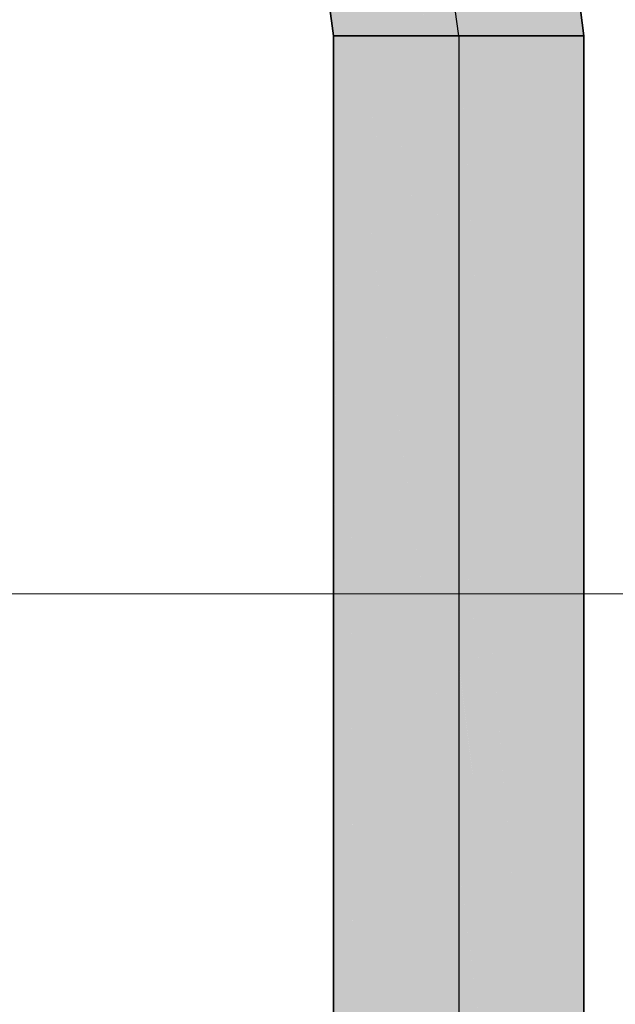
# Model space of a CAD drawing. Extents: x -350 to 540, y -53 to 541.
# Tile 234 of 256: x -180.75 to -176, y 190.48 to 198.34. Entities that reach past the tile are written whole.
import ezdxf
from ezdxf.lldxf.tags import DXFTag

# ---------------------------------------------------------------- set-up
doc = ezdxf.new("R2010")
doc.units = 0
doc.layers.get('0').update_dxf_attribs({"lineweight": 35})
doc.layers.add('5_OG-SCHRAFF-FILL', color=7, linetype='Continuous', lineweight=25)
doc.layers.add('L_Zuluft', color=6, linetype='Continuous', lineweight=35, true_color=0xff00ff)
doc.layers.add('L_Zuluft-Shading', color=6, linetype='Continuous', lineweight=35, true_color=0xff00ff)
tags = doc.linetypes.add('STRICHPUNKT2', pattern=[12.7, 6.35, -3.175, 0, -3.175]).pattern_tags.tags
tags[10:11] = [DXFTag(74, 4), DXFTag(75, 0), DXFTag(340, '0'), DXFTag(46, 0.0), DXFTag(50, 0.0), DXFTag(44, 0.0), DXFTag(45, 0.0)]
tags[8:9] = [DXFTag(74, 4), DXFTag(75, 0), DXFTag(340, '0'), DXFTag(46, 0.0), DXFTag(50, 0.0), DXFTag(44, 0.0), DXFTag(45, 0.0)]
tags[6:7] = [DXFTag(74, 4), DXFTag(75, 0), DXFTag(340, '0'), DXFTag(46, 0.0), DXFTag(50, 0.0), DXFTag(44, 0.0), DXFTag(45, 0.0)]
tags[4:5] = [DXFTag(74, 4), DXFTag(75, 0), DXFTag(340, '0'), DXFTag(46, 0.0), DXFTag(50, 0.0), DXFTag(44, 0.0), DXFTag(45, 0.0)]

# ---------------------------------------------------------------- blocks, each defined once
blk = doc.blocks.new('Shading-A06HSWDINL', base_point=(-176.3805, 198.2102))
at = {"layer": 'L_Zuluft-Shading', "color": 212, "true_color": 0xcc00cc}
for points in [[(-176.5394, 198.2102), (-176.3805, 198.2102), (-176.6317, 198.9109)], [(-176.3805, 198.2102), (-176.6317, 198.9109), (-176.4728, 198.9109)], [(-178.1126, 198.2102), (-177.9537, 198.2102), (-178.1512, 198.5037)], [(-177.9537, 198.2102), (-178.1512, 198.5037), (-177.9923, 198.5037)]]:
    blk.add_solid(points, dxfattribs=at)
at = {"layer": 'L_Zuluft-Shading', "color": 214, "true_color": 0xaf00af}
for points in [[(-176.3805, 198.2102), (-176.2806, 198.2102), (-176.4782, 198.952)], [(-176.2806, 198.2102), (-176.4782, 198.952), (-176.3783, 198.952)], [(-178.2125, 198.2102), (-178.1126, 198.2102), (-178.2477, 198.4779)], [(-178.1126, 198.2102), (-178.2477, 198.4779), (-178.1478, 198.4779)]]:
    blk.add_solid(points, dxfattribs=at)
at = {"layer": 'L_Zuluft-Shading', "color": 214, "true_color": 0x900090}
for points in [[(-176.2806, 198.2102), (-176.2466, 198.2102), (-176.3817, 198.9779)], [(-176.2466, 198.2102), (-176.3817, 198.9779), (-176.3476, 198.9779)], [(-178.2466, 198.2102), (-178.2125, 198.2102), (-178.2806, 198.469)], [(-178.2125, 198.2102), (-178.2806, 198.469), (-178.2466, 198.469)]]:
    blk.add_solid(points, dxfattribs=at)
at = {"layer": 'L_Zuluft-Shading', "color": 212, "true_color": 0xe400e4}
for points in [[(-176.7466, 198.2102), (-176.5394, 198.2102), (-176.8317, 198.8573)], [(-176.5394, 198.2102), (-176.8317, 198.8573), (-176.6246, 198.8573)], [(-177.9537, 198.2102), (-177.7466, 198.2102), (-177.9977, 198.5448)], [(-177.7466, 198.2102), (-177.9977, 198.5448), (-177.7906, 198.5448)]]:
    blk.add_solid(points, dxfattribs=at)
at = {"layer": 'L_Zuluft-Shading', "color": 6, "true_color": 0xf500f5}
for points in [[(-176.9877, 198.2102), (-176.7466, 198.2102), (-177.0647, 198.7948)], [(-176.7466, 198.2102), (-177.0647, 198.7948), (-176.8235, 198.7948)], [(-177.7466, 198.2102), (-177.5054, 198.2102), (-177.7977, 198.5984)], [(-177.5054, 198.2102), (-177.7977, 198.5984), (-177.5565, 198.5984)]]:
    blk.add_solid(points, dxfattribs=at)
at = {"layer": 'L_Zuluft-Shading', "color": 6, "true_color": 0xfd00fd}
for points in [[(-177.2466, 198.2102), (-176.9877, 198.2102), (-177.3147, 198.7279)], [(-176.9877, 198.2102), (-177.3147, 198.7279), (-177.0559, 198.7279)], [(-177.5054, 198.2102), (-177.2466, 198.2102), (-177.5647, 198.6609)], [(-177.2466, 198.2102), (-177.5647, 198.6609), (-177.3059, 198.6609)]]:
    blk.add_solid(points, dxfattribs=at)
blk = doc.blocks.new('Shading-A06HSWDKNL', base_point=(-176.9877, 194.2784))
at = {"layer": 'L_Zuluft-Shading', "color": 214, "true_color": 0x900090}
for points in [[(-178.2466, 197.6194), (-178.2143, 198.2102), (-178.2466, 198.2102)], [(-178.2161, 197.6194), (-178.2466, 197.6194), (-178.2125, 198.2102)], [(-178.2466, 197.6194), (-178.2125, 198.2102), (-178.2143, 198.2102)], [(-178.2125, 194.5804), (-178.2346, 194.5804), (-178.2125, 198.2102)], [(-176.2466, 183.5363), (-176.2806, 183.5363), (-176.2466, 198.2102)], [(-176.2806, 183.5363), (-176.2466, 198.2102), (-176.2806, 198.2102)], [(-178.2466, 192.6145), (-178.2161, 197.6194), (-178.2466, 197.6194)], [(-178.2466, 192.6145), (-178.2125, 194.5804), (-178.2346, 194.5804)], [(-178.2125, 192.6145), (-178.2466, 192.6145), (-178.2125, 194.5804)], [(-178.2125, 177.7104), (-178.2466, 177.7104), (-178.2125, 192.6145)], [(-178.2466, 177.7104), (-178.2125, 192.6145), (-178.2466, 192.6145)]]:
    blk.add_solid(points, dxfattribs=at)
at = {"layer": 'L_Zuluft-Shading', "color": 214, "true_color": 0xb000b0}
for points in [[(-178.1126, 197.6926), (-178.1126, 198.2102), (-178.2125, 198.2102)], [(-178.1126, 197.6926), (-178.2125, 197.6926), (-178.2125, 198.2102)], [(-176.2806, 185.054), (-176.3805, 185.054), (-176.2806, 198.2102)], [(-176.3805, 185.054), (-176.2806, 198.2102), (-176.3805, 198.2102)], [(-178.1126, 196.4123), (-178.2125, 196.4123), (-178.1126, 197.6926)], [(-178.2125, 196.4123), (-178.1126, 197.6926), (-178.2125, 197.6926)], [(-178.2125, 194.5804), (-178.1126, 196.4123), (-178.2125, 196.4123)], [(-178.1126, 194.5804), (-178.2125, 194.5804), (-178.1126, 196.4123)], [(-178.1126, 177.3352), (-178.2125, 177.3352), (-178.1126, 194.5804)], [(-178.2125, 177.3352), (-178.1126, 194.5804), (-178.2125, 194.5804)]]:
    blk.add_solid(points, dxfattribs=at)
at = {"layer": 'L_Zuluft-Shading', "color": 212, "true_color": 0xcd00cd}
for points in [[(-177.9537, 197.6547), (-177.9537, 198.2102), (-178.1126, 198.2102)], [(-177.9645, 197.6926), (-178.1126, 197.6926), (-178.1126, 198.2102)], [(-176.3805, 187.4682), (-176.5394, 187.4682), (-176.3805, 198.2102)], [(-176.5394, 187.4682), (-176.3805, 198.2102), (-176.5394, 198.2102)], [(-178.1066, 197.6547), (-177.9645, 197.6926), (-178.1126, 197.6926)], [(-178.0335, 197.195), (-178.1126, 197.195), (-178.1126, 197.6926)], [(-177.9537, 197.6547), (-178.1066, 197.6547), (-177.9645, 197.6926)], [(-177.9537, 196.6926), (-177.9537, 197.6547), (-178.1066, 197.6547)], [(-178.1126, 196.4123), (-178.0335, 197.195), (-178.1126, 197.195)], [(-177.9537, 196.6926), (-178.0843, 196.6926), (-178.0335, 197.195)], [(-177.9549, 196.4123), (-178.1126, 196.4123), (-177.9537, 196.6926)], [(-178.1126, 196.4123), (-177.9537, 196.6926), (-178.0843, 196.6926)], [(-177.9537, 176.4248), (-178.043, 176.4248), (-177.9537, 196.6926)], [(-178.043, 176.4248), (-177.9549, 196.4123), (-178.1126, 196.4123)], [(-178.0442, 176.753), (-178.1126, 176.753), (-178.1126, 196.4123)]]:
    blk.add_solid(points, dxfattribs=at)
at = {"layer": 'L_Zuluft-Shading', "color": 212, "true_color": 0xe400e4}
for points in [[(-177.7466, 197.5633), (-177.7466, 198.2102), (-177.9537, 198.2102)], [(-177.7758, 197.6547), (-177.9537, 197.6547), (-177.9537, 198.2102)], [(-176.5394, 190.6145), (-176.7466, 190.6145), (-176.5394, 198.2102)], [(-176.7466, 190.6145), (-176.5394, 198.2102), (-176.7466, 198.2102)], [(-177.936, 197.5633), (-177.7758, 197.6547), (-177.9537, 197.6547)], [(-177.768, 196.6926), (-177.9537, 196.6926), (-177.9537, 197.6547)], [(-177.7466, 197.5633), (-177.936, 197.5633), (-177.7758, 197.6547)], [(-177.7466, 196.5816), (-177.7466, 197.5633), (-177.936, 197.5633)], [(-177.9374, 196.5816), (-177.768, 196.6926), (-177.9537, 196.6926)], [(-177.7466, 195.2784), (-177.9537, 195.2784), (-177.9537, 196.6926)], [(-177.7466, 196.5816), (-177.9374, 196.5816), (-177.768, 196.6926)], [(-177.7466, 195.2784), (-177.7466, 196.5816), (-177.9374, 196.5816)], [(-177.7466, 176.0033), (-177.9537, 176.0033), (-177.7466, 195.2784)], [(-177.9537, 176.0033), (-177.7466, 195.2784), (-177.9537, 195.2784)], [(-176.5394, 187.4682), (-176.5394, 190.6145), (-176.7466, 190.6145)], [(-176.704, 189.9676), (-176.7466, 189.9676), (-176.7466, 190.6145)]]:
    blk.add_solid(points, dxfattribs=at)
at = {"layer": 'L_Zuluft-Shading', "color": 6, "true_color": 0xf500f5}
for points in [[(-177.5054, 197.3672), (-177.5054, 198.2102), (-177.7466, 198.2102)], [(-177.5615, 197.5633), (-177.7466, 197.5633), (-177.7466, 198.2102)], [(-176.7466, 194.2784), (-176.9877, 194.2784), (-176.7466, 198.2102)], [(-176.9877, 194.2784), (-176.7466, 198.2102), (-176.9877, 198.2102)], [(-177.7087, 197.3672), (-177.5615, 197.5633), (-177.7466, 197.5633)], [(-177.5571, 196.5816), (-177.7466, 196.5816), (-177.7466, 197.5633)], [(-177.5054, 197.3672), (-177.7087, 197.3672), (-177.5615, 197.5633)], [(-177.5054, 196.3136), (-177.5054, 197.3672), (-177.7087, 197.3672)], [(-177.704, 196.3136), (-177.5571, 196.5816), (-177.7466, 196.5816)], [(-177.5394, 195.2784), (-177.7466, 195.2784), (-177.7466, 196.5816)], [(-177.5054, 196.3136), (-177.704, 196.3136), (-177.5571, 196.5816)], [(-177.5054, 195.064), (-177.5054, 196.3136), (-177.704, 196.3136)], [(-177.7167, 195.064), (-177.5394, 195.2784), (-177.7466, 195.2784)], [(-177.5054, 193.5463), (-177.7466, 193.5463), (-177.7466, 195.2784)], [(-177.5054, 195.064), (-177.7167, 195.064), (-177.5394, 195.2784)], [(-177.5054, 193.5463), (-177.5054, 195.064), (-177.7167, 195.064)], [(-176.7466, 190.6145), (-176.7466, 194.2784), (-176.9877, 194.2784)], [(-176.9322, 193.4353), (-176.9877, 193.4353), (-176.9877, 194.2784)], [(-177.5054, 175.1372), (-177.7466, 175.1372), (-177.5054, 193.5463)], [(-177.7466, 175.1372), (-177.5054, 193.5463), (-177.7466, 193.5463)], [(-176.7466, 190.6145), (-176.9322, 193.4353), (-176.9877, 193.4353)], [(-176.8977, 192.3818), (-176.9877, 192.3818), (-176.9877, 193.4353)], [(-176.8112, 190.6145), (-176.8977, 192.3818), (-176.9877, 192.3818)], [(-176.8629, 191.1321), (-176.9877, 191.1321), (-176.9877, 192.3818)], [(-176.7466, 190.6145), (-176.8112, 190.6145), (-176.8977, 192.3818)], [(-176.8569, 189.9676), (-176.8629, 191.1321), (-176.9877, 191.1321)], [(-176.8172, 189.6145), (-176.9877, 189.6145), (-176.9877, 191.1321)], [(-176.7466, 189.9676), (-176.8569, 189.9676), (-176.8629, 191.1321)], [(-176.7466, 189.9676), (-176.7466, 190.6145), (-176.8112, 190.6145)]]:
    blk.add_solid(points, dxfattribs=at)
at = {"layer": 'L_Zuluft-Shading', "color": 6, "true_color": 0xfd00fd}
for points in [[(-177.2466, 196.8691), (-177.2466, 198.2102), (-177.5054, 198.2102)], [(-177.3427, 197.3672), (-177.5054, 197.3672), (-177.5054, 198.2102)], [(-176.9877, 194.2784), (-176.9877, 198.2102), (-177.2466, 198.2102)], [(-177.1583, 196.8691), (-177.2466, 196.8691), (-177.2466, 198.2102)], [(-177.4262, 196.8691), (-177.3427, 197.3672), (-177.5054, 197.3672)], [(-177.3379, 196.3136), (-177.5054, 196.3136), (-177.5054, 197.3672)], [(-177.2466, 196.8691), (-177.4262, 196.8691), (-177.3427, 197.3672)], [(-177.2466, 195.7386), (-177.2466, 196.8691), (-177.4262, 196.8691)], [(-176.9877, 194.2784), (-177.1583, 196.8691), (-177.2466, 196.8691)], [(-177.1336, 195.7386), (-177.2466, 195.7386), (-177.2466, 196.8691)], [(-177.4212, 195.7386), (-177.3379, 196.3136), (-177.5054, 196.3136)], [(-177.3224, 195.064), (-177.5054, 195.064), (-177.5054, 196.3136)], [(-177.2466, 195.7386), (-177.4212, 195.7386), (-177.3379, 196.3136)], [(-177.2466, 194.5463), (-177.2466, 195.7386), (-177.4212, 195.7386)], [(-177.0825, 194.2784), (-177.1336, 195.7386), (-177.2466, 195.7386)], [(-177.1126, 194.5463), (-177.2466, 194.5463), (-177.2466, 195.7386)], [(-176.9877, 194.2784), (-177.0825, 194.2784), (-177.1336, 195.7386)], [(-177.4333, 194.5463), (-177.3224, 195.064), (-177.5054, 195.064)], [(-177.294, 193.5463), (-177.5054, 193.5463), (-177.5054, 195.064)], [(-177.2466, 194.5463), (-177.4333, 194.5463), (-177.3224, 195.064)], [(-177.2466, 193.2052), (-177.2466, 194.5463), (-177.4333, 194.5463)], [(-177.1137, 193.4353), (-177.1126, 194.5463), (-177.2466, 194.5463)], [(-177.0862, 193.2052), (-177.2466, 193.2052), (-177.2466, 194.5463)], [(-176.9877, 193.4353), (-177.1137, 193.4353), (-177.1126, 194.5463)], [(-176.9877, 193.4353), (-176.9877, 194.2784), (-177.0825, 194.2784)], [(-177.4597, 193.2052), (-177.294, 193.5463), (-177.5054, 193.5463)], [(-177.2466, 191.6145), (-177.5054, 191.6145), (-177.5054, 193.5463)], [(-177.2466, 193.2052), (-177.4597, 193.2052), (-177.294, 193.5463)], [(-176.9877, 192.3818), (-176.9877, 193.4353), (-177.1137, 193.4353)], [(-177.2466, 191.6145), (-177.2466, 193.2052), (-177.4597, 193.2052)], [(-177.1437, 192.3818), (-177.0862, 193.2052), (-177.2466, 193.2052)], [(-177.048, 191.6145), (-177.2466, 191.6145), (-177.2466, 193.2052)], [(-176.9877, 192.3818), (-177.1437, 192.3818), (-177.0862, 193.2052)], [(-176.9877, 191.1321), (-176.9877, 192.3818), (-177.1437, 192.3818)], [(-177.2466, 174.2139), (-177.5054, 174.2139), (-177.2466, 191.6145)], [(-177.5054, 174.2139), (-177.2466, 191.6145), (-177.5054, 191.6145)], [(-177.1841, 191.1321), (-177.048, 191.6145), (-177.2466, 191.6145)], [(-176.9877, 189.6145), (-177.2466, 189.6145), (-177.2466, 191.6145)], [(-176.9877, 191.1321), (-177.1841, 191.1321), (-177.048, 191.6145)], [(-176.9877, 189.6145), (-176.9877, 191.1321), (-177.1841, 191.1321)]]:
    blk.add_solid(points, dxfattribs=at)
blk = doc.blocks.new('Referenz-A06HSWJKNL', base_point=(-324.9507, -4.1032))
at = {"layer": '5_OG-SCHRAFF-FILL', "color": 0, "lineweight": 13}
blk.add_line((-230.8436, 193.7543), (-80.4524, 193.7543), dxfattribs=at)
blk = doc.blocks.new('Bogen-A06HSWKINL', base_point=(-179.2466, 198.2102))
at = {"color": 0, "linetype": 'ByBlock', "lineweight": -2, "ltscale": 0.35}
for p, q in [((-179.2465, 201.2102), (-179.2465, 201.1761)), ((-178.4701, 201.108), (-179.2465, 201.2102)), ((-179.2465, 201.1761), (-179.2465, 201.0762)), ((-177.7465, 200.8083), (-178.4701, 201.108)), ((-179.2465, 201.0762), (-179.2465, 200.9173)), ((-179.2465, 200.9173), (-179.2465, 200.7102)), ((-177.1252, 200.3315), (-177.7465, 200.8083)), ((-179.2465, 200.7102), (-179.2465, 200.469)), ((-179.2465, 200.469), (-179.2465, 200.2102)), ((-176.6485, 199.7102), (-177.1252, 200.3315)), ((-179.2465, 200.2102), (-179.2465, 199.9514)), ((-179.2465, 199.9514), (-179.2465, 199.7102)), ((-179.2465, 199.7102), (-179.2465, 199.5031)), ((-176.3488, 198.9867), (-176.6485, 199.7102)), ((-179.2465, 199.5031), (-179.2465, 199.3442)), ((-179.2465, 199.3442), (-179.2465, 199.2443)), ((-179.2465, 199.2443), (-179.2465, 199.2102)), ((-178.9877, 199.1761), (-179.2465, 199.2102)), ((-178.7465, 199.0762), (-178.9877, 199.1761)), ((-178.5394, 198.9173), (-178.7465, 199.0762)), ((-176.2465, 198.2102), (-176.3488, 198.9867)), ((-178.3805, 198.7102), (-178.5394, 198.9173)), ((-178.2806, 198.469), (-178.3805, 198.7102)), ((-178.2465, 198.2102), (-178.2806, 198.469)), ((-178.2125, 198.2102), (-178.2465, 198.2102)), ((-178.1126, 198.2102), (-178.2125, 198.2102)), ((-177.9537, 198.2102), (-178.1126, 198.2102)), ((-177.7465, 198.2102), (-177.9537, 198.2102)), ((-177.5054, 198.2102), (-177.7465, 198.2102)), ((-177.2465, 198.2102), (-177.5054, 198.2102)), ((-176.9877, 198.2102), (-177.2465, 198.2102)), ((-176.7465, 198.2102), (-176.9877, 198.2102)), ((-176.5394, 198.2102), (-176.7465, 198.2102)), ((-176.3805, 198.2102), (-176.5394, 198.2102)), ((-176.2806, 198.2102), (-176.3805, 198.2102)), ((-176.2465, 198.2102), (-176.2806, 198.2102))]:
    blk.add_line(p, q, dxfattribs=at)
at = {"color": 0, "linetype": 'STRICHPUNKT2', "lineweight": 25, "ltscale": 0.25}
for p, q in [((-178.7289, 200.1421), (-179.2465, 200.2102)), ((-178.2465, 199.9423), (-178.7289, 200.1421)), ((-177.8323, 199.6244), (-178.2465, 199.9423)), ((-177.5145, 199.2102), (-177.8323, 199.6244)), ((-177.3147, 198.7279), (-177.5145, 199.2102)), ((-177.2465, 198.2102), (-177.3147, 198.7279))]:
    blk.add_line(p, q, dxfattribs=at)
blk = doc.blocks.new('Wickelfalzrohr-A06HSWL4NL', base_point=(-178.2466, 160.646))
at = {"color": 0, "linetype": 'ByBlock', "lineweight": -2, "ltscale": 0.35}
for p, q in [((-178.2465, 198.2102), (-178.2465, 160.646)), ((-178.2465, 198.2102), (-177.6608, 198.2102)), ((-177.6608, 198.2102), (-176.8323, 198.2102)), ((-176.8323, 198.2102), (-176.2465, 198.2102)), ((-176.2465, 160.646), (-176.2465, 198.2102))]:
    blk.add_line(p, q, dxfattribs=at)
at = {"color": 0, "linetype": 'STRICHPUNKT2', "lineweight": 25, "ltscale": 0.25}
blk.add_line((-177.2465, 198.2102), (-177.2465, 160.646), dxfattribs=at)

msp = doc.modelspace()

# ---------------------------------------------------------------- block references
at = {"color": 251, "lineweight": 25, "ltscale": 0.25, "true_color": 0x585858}
msp.add_blockref('Referenz-A06HSWJKNL', (-324.9507, -4.1032), dxfattribs=at)
at = {"layer": 'L_Zuluft'}
for name, p in [('Shading-A06HSWDINL', (-176.3805, 198.2102)), ('Shading-A06HSWDKNL', (-176.9877, 194.2784))]:
    msp.add_blockref(name, p, dxfattribs=at)
at = {"layer": 'L_Zuluft', "ltscale": 0.35}
for name, p in [('Bogen-A06HSWKINL', (-179.2466, 198.2102)), ('Wickelfalzrohr-A06HSWL4NL', (-178.2466, 160.646))]:
    msp.add_blockref(name, p, dxfattribs=at)

doc.saveas('drawing.dxf')
